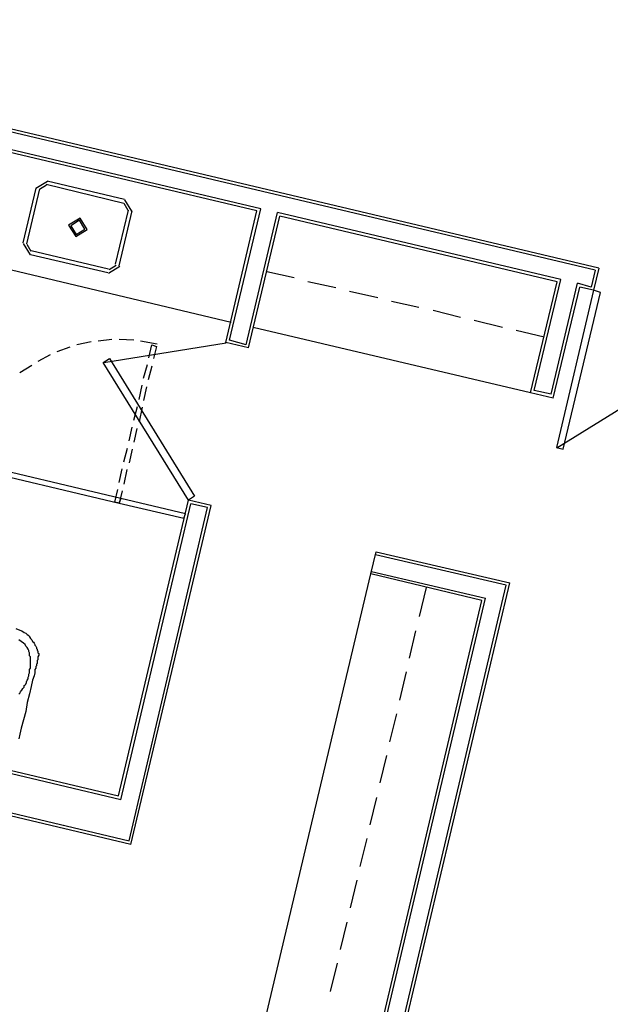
# Model space of a CAD drawing. Header units: feet. Extents: x -79 to 198, y -22 to 181.
# Tile 92 of 256: x 100 to 110, y 47 to 64. Entities that reach past the tile are written whole.
import ezdxf

# ---------------------------------------------------------------- set-up
doc = ezdxf.new("R2010")
doc.units = ezdxf.units.FT
doc.layers.add('A-LINEA', color=7, linetype='CONTINUOUS')

msp = doc.modelspace()

# ---------------------------------------------------------------- linework, layer by layer
at = {"layer": 'A-LINEA'}
for p, q in [((104.3333, 61.0311), (87.36, 65.0444)), ((104.2667, 60.9911), (87.4, 64.9778)), ((110.2, 59.9511), (89.0533, 64.9511)), ((110.2667, 59.9911), (89.12, 64.9911)), ((100.5917, 61.5066), (100.3911, 61.3828)), ((101.9333, 61.1244), (100.5733, 61.4578)), ((101.9467, 61.1911), (100.5867, 61.5111)), ((94.08, 61.3511), (103.8133, 59.0444)), ((100.3867, 61.3911), (100.16, 60.4311)), ((100.4533, 61.3778), (100.2267, 60.4178)), ((100.5764, 61.4418), (100.456, 61.3675)), ((102.0106, 61.0014), (101.9364, 61.1218)), ((102.0755, 60.9861), (101.9517, 61.1866)), ((101.7867, 60.0578), (102.0133, 61.0044)), ((101.8533, 60.0311), (102.08, 60.9911)), ((103.72, 58.6844), (104.2667, 60.9911)), ((103.7867, 58.7244), (104.3333, 61.0311)), ((104.08, 58.6444), (104.6267, 60.9644)), ((109.6, 59.7911), (104.6267, 60.9644)), ((104.12, 58.5911), (104.6667, 60.8978)), ((109.5333, 59.7511), (104.6667, 60.8978)), ((100.1645, 60.4228), (100.2883, 60.2223)), ((100.2294, 60.4075), (100.3036, 60.2871)), ((100.3067, 60.2978), (101.6667, 59.9778)), ((100.2933, 60.2311), (101.6533, 59.9111)), ((101.6616, 59.9023), (101.8622, 60.0261)), ((101.677, 59.9671), (101.7973, 60.0414)), ((104.92, 59.8178), (104.44, 59.9244)), ((110.2, 59.9511), (110.1333, 59.6578)), ((110.2, 59.9511), (110.1333, 59.6578)), ((110.2667, 59.9911), (110.1733, 59.6044)), ((105.6533, 59.6444), (105.16, 59.7511)), ((109.0667, 57.8044), (109.5333, 59.7511)), ((109.1333, 57.8444), (109.6, 59.7911)), ((109.4267, 57.7778), (109.8933, 59.7244)), ((110.1333, 59.6578), (109.8933, 59.7244)), ((106.3867, 59.4711), (105.8933, 59.5778)), ((109.4667, 57.7111), (109.9333, 59.6578)), ((110.1733, 59.6044), (109.9333, 59.6578)), ((107.1067, 59.2978), (106.6267, 59.4044)), ((107.84, 59.1244), (107.36, 59.2444)), ((108.5733, 58.9511), (108.08, 59.0711)), ((109.0667, 57.8044), (104.2, 58.9511)), ((109.3067, 58.7778), (108.8133, 58.8978)), ((109.5277, 56.8405), (112.9372, 58.9455)), ((109.5277, 56.8405), (112.9372, 58.9455)), ((101.36, 58.6978), (101.1067, 58.6444)), ((101.36, 58.6978), (101.1067, 58.6444)), ((101.72, 58.7378), (101.48, 58.7111)), ((101.72, 58.7378), (101.48, 58.7111)), ((102.1067, 58.7244), (101.8533, 58.7378)), ((102.1067, 58.7244), (101.8533, 58.7378)), ((102.52, 58.6578), (102.2267, 58.7111)), ((102.52, 58.6578), (102.2267, 58.7111)), ((104.12, 58.5911), (103.72, 58.6844)), ((104.08, 58.6444), (103.7867, 58.7244)), ((100.9867, 58.6044), (100.76, 58.5244)), ((100.9867, 58.6044), (100.76, 58.5244)), ((103.7256, 58.675), (101.5849, 58.3287)), ((102.5067, 58.6178), (102.4533, 58.4044)), ((102.5067, 58.6178), (102.4533, 58.4044)), ((100.64, 58.4711), (100.4267, 58.3511)), ((100.64, 58.4711), (100.4267, 58.3511)), ((100.32, 58.2844), (100.1067, 58.1511)), ((100.32, 58.2844), (100.1067, 58.1511)), ((102.28, 58.0578), (102.3467, 58.2978)), ((102.28, 58.0578), (102.3467, 58.2978)), ((102.4267, 58.2711), (102.36, 58.0311)), ((102.4267, 58.2711), (102.36, 58.0311)), ((102.2, 57.6844), (102.2533, 57.9378)), ((102.2, 57.6844), (102.2533, 57.9378)), ((102.3333, 57.9111), (102.28, 57.6711)), ((102.3333, 57.9111), (102.28, 57.6711)), ((109.4267, 57.7778), (109.1333, 57.8444)), ((109.4667, 57.7111), (109.0667, 57.8044)), ((102.1067, 57.3244), (102.1733, 57.5644)), ((102.1067, 57.3244), (102.1733, 57.5644)), ((102.2533, 57.5511), (102.2, 57.2978)), ((102.2533, 57.5511), (102.2, 57.2978)), ((102.0267, 56.9644), (102.08, 57.2044)), ((102.0267, 56.9644), (102.08, 57.2044)), ((102.16, 57.1778), (102.1067, 56.9378)), ((102.16, 57.1778), (102.1067, 56.9378)), ((101.9333, 56.5911), (102, 56.8311)), ((101.9333, 56.5911), (102, 56.8311)), ((102.08, 56.8178), (102.0267, 56.5778)), ((102.08, 56.8178), (102.0267, 56.5778)), ((101.8533, 56.2311), (101.9067, 56.4711)), ((101.8533, 56.2311), (101.9067, 56.4711)), ((101.9867, 56.4578), (101.9333, 56.2044)), ((101.9867, 56.4578), (101.9333, 56.2044)), ((101.8267, 55.9244), (101.8267, 55.9244)), ((101.8267, 55.9244), (101.8267, 55.9244)), ((101.84, 50.7378), (103.0667, 55.9244)), ((103.4667, 55.8311), (103.0667, 55.9244)), ((101.88, 50.6711), (103.1067, 55.8578)), ((102.0267, 49.9511), (103.4, 55.7911)), ((102.0533, 49.8844), (103.4667, 55.8311)), ((103.4, 55.7911), (103.1067, 55.8578)), ((102.96, 55.6444), (102.96, 55.6444)), ((106.2667, 54.6311), (106.36, 55.0178)), ((108.64, 54.4311), (106.3467, 54.9644)), ((106.36, 55.0178), (108.7067, 54.4711)), ((103.9467, 44.8444), (106.2667, 54.6311)), ((108.2133, 54.1644), (106.2667, 54.6311)), ((106.28, 54.6711), (108.28, 54.2044)), ((106.2267, 44.2444), (108.64, 54.4311)), ((106.2933, 44.2844), (108.7067, 54.4711)), ((107.12, 53.8844), (107.24, 54.3911)), ((105.4, 42.0444), (108.28, 54.2044)), ((105.36, 42.1111), (108.2133, 54.1644)), ((106.9467, 53.1511), (107.0533, 53.6311)), ((106.7733, 52.4178), (106.8933, 52.9111)), ((106.6, 51.6844), (106.72, 52.1778)), ((101.88, 50.6711), (97.88, 51.6178)), ((97.9467, 51.6578), (101.84, 50.7378)), ((106.4267, 50.9644), (106.5467, 51.4444)), ((97.7333, 50.9644), (102.0267, 49.9511)), ((102.0533, 49.8844), (97.7733, 50.8978)), ((106.2533, 50.2311), (106.3733, 50.7111)), ((106.08, 49.4978), (106.2, 49.9911)), ((105.9067, 48.7778), (106.0267, 49.2578)), ((105.7333, 48.0444), (105.8533, 48.5244)), ((105.56, 47.3111), (105.68, 47.8044))]:
    msp.add_line(p, q, dxfattribs=at)
for points in [[(101.2889, 60.6661), (101.165, 60.8666), (100.9645, 60.7428), (101.0883, 60.5423), (101.2889, 60.6661)], [(101.2499, 60.6753), (101.1558, 60.8277), (101.0034, 60.7336), (101.0975, 60.5812), (101.2499, 60.6753)], [(110.1733, 59.6044), (109.52, 56.8444), (109.64, 56.8178), (110.2933, 59.5644), (110.1733, 59.6044)], [(110.1733, 59.6044), (109.52, 56.8444), (109.64, 56.8178), (110.2933, 59.5644), (110.1733, 59.6044)], [(102.3733, 58.4178), (102.4267, 58.6444), (102.5067, 58.6178)], [(102.3733, 58.4178), (102.4267, 58.6444), (102.5067, 58.6178)], [(103.0667, 55.9244), (101.5733, 58.3378), (101.68, 58.4044), (103.1733, 55.9911), (103.0667, 55.9244)], [(101.88, 55.9511), (99.12, 56.6044), (99.0933, 56.5244), (101.8533, 55.8711), (101.88, 55.9511)], [(101.88, 55.9511), (99.12, 56.6044), (99.0933, 56.5244), (101.8533, 55.8711), (101.88, 55.9511)], [(101.9067, 56.0844), (101.8533, 55.8711), (101.7733, 55.8844), (101.8267, 56.1111)], [(101.9067, 56.0844), (101.8533, 55.8711), (101.7733, 55.8844), (101.8267, 56.1111)], [(103.0133, 55.6844), (101.88, 55.9511), (101.8533, 55.8711), (102.9867, 55.6044), (103.0133, 55.6844)], [(103.0133, 55.6844), (101.88, 55.9511), (101.8533, 55.8711), (102.9867, 55.6044), (103.0133, 55.6844)], [(101.9067, 55.8978), (101.9067, 55.8978), (101.9067, 55.8978)], [(101.9067, 55.8978), (101.9067, 55.8978), (101.9067, 55.8978)], [(100.04, 53.6711), (100.1067, 53.6444), (100.1467, 53.6311), (100.1867, 53.6044), (100.2133, 53.5911), (100.24, 53.5644), (100.2667, 53.5511), (100.28, 53.5244), (100.2933, 53.4978), (100.3067, 53.4844), (100.32, 53.4711), (100.3333, 53.4444), (100.3467, 53.4311), (100.36, 53.4178), (100.3733, 53.3911), (100.3733, 53.3778), (100.3867, 53.3644), (100.4, 53.3378), (100.4, 53.3244), (100.4133, 53.3111), (100.4133, 53.2978), (100.4267, 53.2711), (100.4267, 53.2578), (100.4267, 53.2444), (100.44, 53.2311), (100.44, 53.2178), (100.44, 53.2044), (100.4267, 53.1778), (100.4267, 53.1644), (100.4267, 53.1511), (100.4267, 53.1378), (100.4267, 53.1244), (100.4133, 53.1111), (100.4133, 53.0978), (100.4133, 53.0844), (100.4133, 53.0578), (100.4, 53.0444), (100.4, 53.0311), (100.4, 53.0178), (100.3867, 53.0044), (100.3867, 52.9911), (100.3867, 52.9778), (100.3733, 52.9511), (100.3733, 52.8978), (100.36, 52.8444), (100.3333, 52.7644), (100.3067, 52.6578), (100.28, 52.5244), (100.24, 52.3778), (100.2133, 52.2178), (100.1733, 52.0711), (100.1333, 51.9244), (100.1067, 51.8178), (100.0933, 51.7378)], [(100.0933, 52.5244), (100.1067, 52.5378), (100.12, 52.5644), (100.1333, 52.5778), (100.1467, 52.5911), (100.16, 52.6178), (100.1733, 52.6311), (100.1867, 52.6444), (100.1867, 52.6711), (100.2, 52.6844), (100.2133, 52.6978), (100.2267, 52.7244), (100.2267, 52.7378), (100.24, 52.7644), (100.2533, 52.7911), (100.2533, 52.8178), (100.2667, 52.8444), (100.2667, 52.8711), (100.28, 52.8978), (100.28, 52.9244), (100.28, 52.9511), (100.2933, 52.9778), (100.2933, 53.0044), (100.2933, 53.0311), (100.2933, 53.0578), (100.2933, 53.0711), (100.2933, 53.0978), (100.2933, 53.1111), (100.2933, 53.1378), (100.2933, 53.1511), (100.2933, 53.1778), (100.28, 53.1911), (100.28, 53.2044), (100.28, 53.2311), (100.28, 53.2444), (100.2667, 53.2711), (100.2667, 53.2844), (100.2533, 53.3111), (100.24, 53.3378), (100.2133, 53.3644), (100.2, 53.3911), (100.1733, 53.4178), (100.1333, 53.4444), (100.0933, 53.4711)]]:
    msp.add_lwpolyline(points, dxfattribs=at)

doc.saveas('drawing.dxf')
